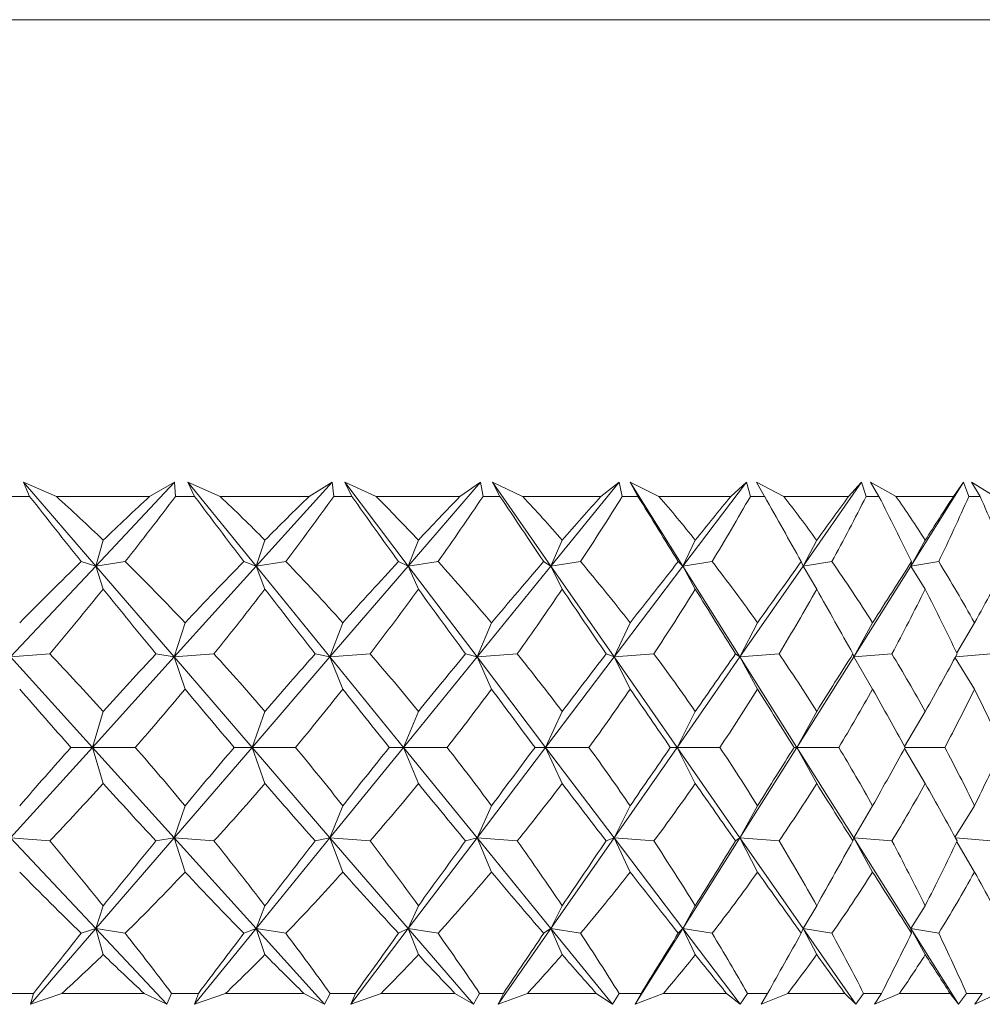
# Model space of a CAD drawing. Header units: inches. Extents: x -4.1 to 22.6, y -10.2 to 17.8.
# Tile 14 of 142: x -0.719 to -0.341, y -2.419 to -2.033. Entities that reach past the tile are written whole.
import ezdxf

# ---------------------------------------------------------------- set-up
doc = ezdxf.new("R2010")
doc.units = ezdxf.units.IN
doc.header["$MEASUREMENT"] = 0

msp = doc.modelspace()

# ---------------------------------------------------------------- linework, layer by layer
at = {"color": 7, "linetype": 'Continuous', "lineweight": 15}
for p, q in [((-1.26842, -2.03317), (-0.33592, -2.03317)), ((-0.70451, -2.22017), (-0.71739, -2.21466)), ((-0.715, -2.22017), (-0.71739, -2.21466)), ((-0.68901, -2.24758), (-0.71739, -2.21466)), ((-0.68901, -2.24758), (-0.65811, -2.21466)), ((-0.66791, -2.22017), (-0.65811, -2.21466)), ((-0.65774, -2.22017), (-0.65811, -2.21466)), ((-0.64022, -2.22017), (-0.65286, -2.21466)), ((-0.65026, -2.22017), (-0.65286, -2.21466)), ((-0.62609, -2.24758), (-0.65286, -2.21466)), ((-0.62609, -2.24758), (-0.59633, -2.21466)), ((-0.60532, -2.22017), (-0.59633, -2.21466)), ((-0.59566, -2.22017), (-0.59633, -2.21466)), ((-0.57906, -2.22017), (-0.59135, -2.21466)), ((-0.58857, -2.22017), (-0.59135, -2.21466)), ((-0.56641, -2.24758), (-0.59135, -2.21466)), ((-0.56641, -2.24758), (-0.53803, -2.21466)), ((-0.54614, -2.22017), (-0.53803, -2.21466)), ((-0.53706, -2.22017), (-0.53803, -2.21466)), ((-0.52151, -2.22017), (-0.53336, -2.21466)), ((-0.53041, -2.22017), (-0.53336, -2.21466)), ((-0.51044, -2.24758), (-0.53336, -2.21466)), ((-0.51044, -2.24758), (-0.48367, -2.21466)), ((-0.49083, -2.22017), (-0.48367, -2.21466)), ((-0.48241, -2.22017), (-0.48367, -2.21466)), ((-0.46803, -2.22017), (-0.47935, -2.21466)), ((-0.47626, -2.22017), (-0.47935, -2.21466)), ((-0.45864, -2.24758), (-0.47935, -2.21466)), ((-0.45864, -2.24758), (-0.4337, -2.21466)), ((-0.43985, -2.22017), (-0.4337, -2.21466)), ((-0.43215, -2.22017), (-0.4337, -2.21466)), ((-0.41907, -2.22017), (-0.42976, -2.21466)), ((-0.42655, -2.22017), (-0.42976, -2.21466)), ((-0.41142, -2.24758), (-0.3885, -2.21466)), ((-0.3936, -2.22017), (-0.3885, -2.21466)), ((-0.3867, -2.22017), (-0.3885, -2.21466)), ((-0.375, -2.22017), (-0.38498, -2.21466)), ((-0.38168, -2.22017), (-0.38498, -2.21466)), ((-0.36917, -2.24758), (-0.34846, -2.21466)), ((-0.35246, -2.22017), (-0.34846, -2.21466)), ((-0.3464, -2.22017), (-0.34846, -2.21466)), ((-0.3362, -2.22017), (-0.34538, -2.21466)), ((-0.34201, -2.22017), (-0.34538, -2.21466)), ((-0.715, -2.22017), (-0.7228, -2.22017)), ((-0.66791, -2.22017), (-0.70451, -2.22017)), ((-0.65026, -2.22017), (-0.65774, -2.22017)), ((-0.60532, -2.22017), (-0.64022, -2.22017)), ((-0.58857, -2.22017), (-0.59566, -2.22017)), ((-0.54614, -2.22017), (-0.57906, -2.22017)), ((-0.53041, -2.22017), (-0.53706, -2.22017)), ((-0.49083, -2.22017), (-0.52151, -2.22017)), ((-0.47626, -2.22017), (-0.48241, -2.22017)), ((-0.43985, -2.22017), (-0.46803, -2.22017)), ((-0.42655, -2.22017), (-0.43215, -2.22017)), ((-0.3936, -2.22017), (-0.41907, -2.22017)), ((-0.38168, -2.22017), (-0.3867, -2.22017)), ((-0.35246, -2.22017), (-0.375, -2.22017)), ((-0.34201, -2.22017), (-0.3464, -2.22017)), ((-0.68901, -2.24758), (-0.6861, -2.23738)), ((-0.62609, -2.24758), (-0.62264, -2.23738)), ((-0.56641, -2.24758), (-0.56245, -2.23738)), ((-0.51044, -2.24758), (-0.506, -2.23738)), ((-0.45864, -2.24758), (-0.45376, -2.23738)), ((-0.41142, -2.24758), (-0.40613, -2.23738)), ((-0.36917, -2.24758), (-0.36352, -2.23738)), ((-0.72245, -2.2832), (-0.68901, -2.24758)), ((-0.68901, -2.24758), (-0.69476, -2.24576)), ((-0.68901, -2.24758), (-0.67749, -2.24576)), ((-0.68901, -2.24758), (-0.6861, -2.25655)), ((-0.6583, -2.2832), (-0.68901, -2.24758)), ((-0.6583, -2.2832), (-0.62609, -2.24758)), ((-0.62609, -2.24758), (-0.6309, -2.24576)), ((-0.62609, -2.24758), (-0.61444, -2.24576)), ((-0.62609, -2.24758), (-0.62264, -2.25655)), ((-0.59712, -2.2832), (-0.62609, -2.24758)), ((-0.59712, -2.2832), (-0.56641, -2.24758)), ((-0.56641, -2.24758), (-0.57024, -2.24576)), ((-0.56641, -2.24758), (-0.55472, -2.24576)), ((-0.56641, -2.24758), (-0.56245, -2.25655)), ((-0.53941, -2.2832), (-0.56641, -2.24758)), ((-0.53941, -2.2832), (-0.51044, -2.24758)), ((-0.51044, -2.24758), (-0.51327, -2.24576)), ((-0.51044, -2.24758), (-0.4988, -2.24576)), ((-0.51044, -2.24758), (-0.506, -2.25655)), ((-0.48564, -2.2832), (-0.51044, -2.24758)), ((-0.48564, -2.2832), (-0.45864, -2.24758)), ((-0.45864, -2.24758), (-0.46044, -2.24576)), ((-0.45864, -2.24758), (-0.44715, -2.24576)), ((-0.45864, -2.24758), (-0.45376, -2.25655)), ((-0.43623, -2.2832), (-0.45864, -2.24758)), ((-0.43623, -2.2832), (-0.41142, -2.24758)), ((-0.41142, -2.24758), (-0.41218, -2.24576)), ((-0.41142, -2.24758), (-0.40017, -2.24576)), ((-0.41142, -2.24758), (-0.40613, -2.25655)), ((-0.39158, -2.2832), (-0.36917, -2.24758)), ((-0.36917, -2.24758), (-0.36888, -2.24576)), ((-0.36917, -2.24758), (-0.35825, -2.24576)), ((-0.36917, -2.24758), (-0.36352, -2.25655)), ((-0.6583, -2.2832), (-0.654, -2.26978)), ((-0.59712, -2.2832), (-0.59211, -2.26978)), ((-0.53941, -2.2832), (-0.53373, -2.26978)), ((-0.48564, -2.2832), (-0.47933, -2.26978)), ((-0.43623, -2.2832), (-0.42934, -2.26978)), ((-0.39158, -2.2832), (-0.38418, -2.26978)), ((-0.35114, -2.28162), (-0.3442, -2.26978)), ((-0.72245, -2.2832), (-0.70706, -2.28197)), ((-0.6583, -2.2832), (-0.66542, -2.28197)), ((-0.6583, -2.2832), (-0.64267, -2.28197)), ((-0.59712, -2.2832), (-0.60295, -2.28197)), ((-0.59712, -2.2832), (-0.58137, -2.28197)), ((-0.53941, -2.2832), (-0.54391, -2.28197)), ((-0.53941, -2.2832), (-0.52367, -2.28197)), ((-0.48564, -2.2832), (-0.48876, -2.28197)), ((-0.48564, -2.2832), (-0.47003, -2.28197)), ((-0.43623, -2.2832), (-0.43796, -2.28197)), ((-0.43623, -2.2832), (-0.42088, -2.28197)), ((-0.39158, -2.2832), (-0.3919, -2.28197)), ((-0.39158, -2.2832), (-0.37662, -2.28197)), ((-0.35163, -2.28316), (-0.3376, -2.28197)), ((-0.69037, -2.31868), (-0.72245, -2.2832)), ((-0.69037, -2.31868), (-0.6583, -2.2832)), ((-0.6583, -2.2832), (-0.654, -2.29579)), ((-0.62771, -2.31868), (-0.6583, -2.2832)), ((-0.62771, -2.31868), (-0.59712, -2.2832)), ((-0.59712, -2.2832), (-0.59211, -2.29579)), ((-0.56827, -2.31868), (-0.59712, -2.2832)), ((-0.56827, -2.31868), (-0.53941, -2.2832)), ((-0.53941, -2.2832), (-0.53373, -2.29579)), ((-0.51252, -2.31868), (-0.53941, -2.2832)), ((-0.51252, -2.31868), (-0.48564, -2.2832)), ((-0.48564, -2.2832), (-0.47933, -2.29579)), ((-0.46093, -2.31868), (-0.48564, -2.2832)), ((-0.46093, -2.31868), (-0.43623, -2.2832)), ((-0.43623, -2.2832), (-0.42934, -2.29579)), ((-0.41391, -2.31868), (-0.43623, -2.2832)), ((-0.41391, -2.31868), (-0.39158, -2.2832)), ((-0.39158, -2.2832), (-0.38418, -2.29579)), ((-0.35184, -2.28355), (-0.3442, -2.29579)), ((-0.69037, -2.31868), (-0.6861, -2.30454)), ((-0.62771, -2.31868), (-0.62264, -2.30454)), ((-0.56827, -2.31868), (-0.56245, -2.30454)), ((-0.51252, -2.31868), (-0.506, -2.30454)), ((-0.46093, -2.31868), (-0.45376, -2.30454)), ((-0.41391, -2.31868), (-0.40613, -2.30454)), ((-0.37161, -2.31831), (-0.36352, -2.30454)), ((-0.72245, -2.35416), (-0.69037, -2.31868)), ((-0.69037, -2.31868), (-0.69878, -2.31868)), ((-0.69037, -2.31868), (-0.6861, -2.33282)), ((-0.6583, -2.35416), (-0.69037, -2.31868)), ((-0.69037, -2.31868), (-0.67352, -2.31868)), ((-0.6583, -2.35416), (-0.62771, -2.31868)), ((-0.62771, -2.31868), (-0.63475, -2.31868)), ((-0.62771, -2.31868), (-0.62264, -2.33282)), ((-0.59712, -2.35416), (-0.62771, -2.31868)), ((-0.62771, -2.31868), (-0.61066, -2.31868)), ((-0.59712, -2.35416), (-0.56827, -2.31868)), ((-0.56827, -2.31868), (-0.57388, -2.31868)), ((-0.56827, -2.31868), (-0.56245, -2.33282)), ((-0.53941, -2.35416), (-0.56827, -2.31868)), ((-0.56827, -2.31868), (-0.55116, -2.31868)), ((-0.53941, -2.35416), (-0.51252, -2.31868)), ((-0.51252, -2.31868), (-0.51667, -2.31868)), ((-0.51252, -2.31868), (-0.506, -2.33282)), ((-0.48564, -2.35416), (-0.51252, -2.31868)), ((-0.51252, -2.31868), (-0.49549, -2.31868)), ((-0.48564, -2.35416), (-0.46093, -2.31868)), ((-0.46093, -2.31868), (-0.46357, -2.31868)), ((-0.46093, -2.31868), (-0.45376, -2.33282)), ((-0.43623, -2.35416), (-0.46093, -2.31868)), ((-0.46093, -2.31868), (-0.44412, -2.31868)), ((-0.43623, -2.35416), (-0.41391, -2.31868)), ((-0.41391, -2.31868), (-0.41502, -2.31868)), ((-0.41391, -2.31868), (-0.40613, -2.33282)), ((-0.39158, -2.35416), (-0.41391, -2.31868)), ((-0.41391, -2.31868), (-0.39744, -2.31868)), ((-0.37161, -2.31905), (-0.36352, -2.33282)), ((-0.3714, -2.31868), (-0.35584, -2.31868)), ((-0.6583, -2.35416), (-0.654, -2.34157)), ((-0.59712, -2.35416), (-0.59211, -2.34157)), ((-0.53941, -2.35416), (-0.53373, -2.34157)), ((-0.48564, -2.35416), (-0.47933, -2.34157)), ((-0.43623, -2.35416), (-0.42934, -2.34157)), ((-0.39158, -2.35416), (-0.38418, -2.34157)), ((-0.35184, -2.3538), (-0.3442, -2.34157)), ((-0.68901, -2.38978), (-0.72245, -2.35416)), ((-0.72245, -2.35416), (-0.70706, -2.35538)), ((-0.68901, -2.38978), (-0.6583, -2.35416)), ((-0.6583, -2.35416), (-0.66542, -2.35538)), ((-0.6583, -2.35416), (-0.654, -2.36757)), ((-0.62609, -2.38978), (-0.6583, -2.35416)), ((-0.6583, -2.35416), (-0.64267, -2.35538)), ((-0.62609, -2.38978), (-0.59712, -2.35416)), ((-0.59712, -2.35416), (-0.60295, -2.35538)), ((-0.59712, -2.35416), (-0.59211, -2.36757)), ((-0.56641, -2.38978), (-0.59712, -2.35416)), ((-0.59712, -2.35416), (-0.58137, -2.35538)), ((-0.56641, -2.38978), (-0.53941, -2.35416)), ((-0.53941, -2.35416), (-0.54391, -2.35538)), ((-0.53941, -2.35416), (-0.53373, -2.36757)), ((-0.51044, -2.38978), (-0.53941, -2.35416)), ((-0.53941, -2.35416), (-0.52367, -2.35538)), ((-0.51044, -2.38978), (-0.48564, -2.35416)), ((-0.48564, -2.35416), (-0.48876, -2.35538)), ((-0.48564, -2.35416), (-0.47933, -2.36757)), ((-0.45864, -2.38978), (-0.48564, -2.35416)), ((-0.48564, -2.35416), (-0.47003, -2.35538)), ((-0.45864, -2.38978), (-0.43623, -2.35416)), ((-0.43623, -2.35416), (-0.43796, -2.35538)), ((-0.43623, -2.35416), (-0.42934, -2.36757)), ((-0.41142, -2.38978), (-0.43623, -2.35416)), ((-0.43623, -2.35416), (-0.42088, -2.35538)), ((-0.39158, -2.35416), (-0.3919, -2.35538)), ((-0.39158, -2.35416), (-0.38418, -2.36757)), ((-0.36917, -2.38978), (-0.39158, -2.35416)), ((-0.39158, -2.35416), (-0.37662, -2.35538)), ((-0.35163, -2.35419), (-0.3376, -2.35538)), ((-0.35114, -2.35573), (-0.3442, -2.36757)), ((-0.68901, -2.38978), (-0.6861, -2.3808)), ((-0.62609, -2.38978), (-0.62264, -2.3808)), ((-0.56641, -2.38978), (-0.56245, -2.3808)), ((-0.51044, -2.38978), (-0.506, -2.3808)), ((-0.45864, -2.38978), (-0.45376, -2.3808)), ((-0.41142, -2.38978), (-0.40613, -2.3808)), ((-0.36917, -2.38978), (-0.36352, -2.3808)), ((-0.7146, -2.41946), (-0.68901, -2.38978)), ((-0.68901, -2.38978), (-0.69476, -2.39159)), ((-0.68901, -2.38978), (-0.6861, -2.39998)), ((-0.66115, -2.41946), (-0.68901, -2.38978)), ((-0.68901, -2.38978), (-0.67749, -2.39159)), ((-0.65023, -2.41946), (-0.62609, -2.38978)), ((-0.62609, -2.38978), (-0.6309, -2.39159)), ((-0.62609, -2.38978), (-0.62264, -2.39998)), ((-0.59926, -2.41946), (-0.62609, -2.38978)), ((-0.62609, -2.38978), (-0.61444, -2.39159)), ((-0.5889, -2.41946), (-0.56641, -2.38978)), ((-0.56641, -2.38978), (-0.57024, -2.39159)), ((-0.56641, -2.38978), (-0.56245, -2.39998)), ((-0.54082, -2.41946), (-0.56641, -2.38978)), ((-0.56641, -2.38978), (-0.55472, -2.39159)), ((-0.53111, -2.41946), (-0.51044, -2.38978)), ((-0.51044, -2.38978), (-0.51327, -2.39159)), ((-0.51044, -2.38978), (-0.506, -2.39998)), ((-0.4863, -2.41946), (-0.51044, -2.38978)), ((-0.51044, -2.38978), (-0.4988, -2.39159)), ((-0.47731, -2.41946), (-0.45864, -2.38978)), ((-0.45864, -2.38978), (-0.46044, -2.39159)), ((-0.45864, -2.38978), (-0.45376, -2.39998)), ((-0.43615, -2.41946), (-0.45864, -2.38978)), ((-0.45864, -2.38978), (-0.44715, -2.39159)), ((-0.41142, -2.38978), (-0.41218, -2.39159)), ((-0.41142, -2.38978), (-0.40613, -2.39998)), ((-0.39076, -2.41946), (-0.41142, -2.38978)), ((-0.41142, -2.38978), (-0.40017, -2.39159)), ((-0.36917, -2.38978), (-0.36888, -2.39159)), ((-0.36917, -2.38978), (-0.36352, -2.39998)), ((-0.3505, -2.41946), (-0.36917, -2.38978)), ((-0.36917, -2.38978), (-0.35825, -2.39159)), ((-0.71342, -2.41517), (-0.72439, -2.41517)), ((-0.71342, -2.41517), (-0.7146, -2.41946)), ((-0.7023, -2.41517), (-0.7146, -2.41946)), ((-0.67007, -2.41517), (-0.7023, -2.41517)), ((-0.67007, -2.41517), (-0.66115, -2.41946)), ((-0.65926, -2.41517), (-0.66115, -2.41946)), ((-0.64875, -2.41517), (-0.65926, -2.41517)), ((-0.64875, -2.41517), (-0.65023, -2.41946)), ((-0.63811, -2.41517), (-0.65023, -2.41946)), ((-0.60738, -2.41517), (-0.63811, -2.41517)), ((-0.60738, -2.41517), (-0.59926, -2.41946)), ((-0.5971, -2.41517), (-0.59926, -2.41946)), ((-0.58713, -2.41517), (-0.5971, -2.41517)), ((-0.58713, -2.41517), (-0.5889, -2.41946)), ((-0.57706, -2.41517), (-0.5889, -2.41946)), ((-0.54807, -2.41517), (-0.57706, -2.41517)), ((-0.54807, -2.41517), (-0.54082, -2.41946)), ((-0.53841, -2.41517), (-0.54082, -2.41946)), ((-0.52906, -2.41517), (-0.53841, -2.41517)), ((-0.52906, -2.41517), (-0.53111, -2.41946)), ((-0.51964, -2.41517), (-0.53111, -2.41946)), ((-0.49262, -2.41517), (-0.51964, -2.41517)), ((-0.49262, -2.41517), (-0.4863, -2.41946)), ((-0.48367, -2.41517), (-0.4863, -2.41946)), ((-0.47501, -2.41517), (-0.48367, -2.41517)), ((-0.47501, -2.41517), (-0.47731, -2.41946)), ((-0.46631, -2.41517), (-0.47731, -2.41946)), ((-0.44149, -2.41517), (-0.46631, -2.41517)), ((-0.44149, -2.41517), (-0.43615, -2.41946)), ((-0.4333, -2.41517), (-0.43615, -2.41946)), ((-0.42541, -2.41517), (-0.4333, -2.41517)), ((-0.42541, -2.41517), (-0.42795, -2.41946)), ((-0.4175, -2.41517), (-0.42795, -2.41946)), ((-0.39508, -2.41517), (-0.4175, -2.41517)), ((-0.39508, -2.41517), (-0.39076, -2.41946)), ((-0.38773, -2.41517), (-0.39076, -2.41946)), ((-0.38067, -2.41517), (-0.38773, -2.41517)), ((-0.38067, -2.41517), (-0.38343, -2.41946)), ((-0.37361, -2.41517), (-0.38343, -2.41946)), ((-0.35376, -2.41517), (-0.37361, -2.41517)), ((-0.35376, -2.41517), (-0.3505, -2.41946)), ((-0.3473, -2.41517), (-0.3505, -2.41946)), ((-0.34113, -2.41517), (-0.3473, -2.41517)), ((-0.34113, -2.41517), (-0.34409, -2.41946)), ((-0.33499, -2.41517), (-0.34409, -2.41946))]:
    msp.add_line(p, q, dxfattribs=at)
for centre, major_axis, ratio, start_param, end_param in [((-1.02795, -1.20145), (-0.75863, 1.37858), 0.184206, 2.295733, 2.323398), ((-1.02795, -3.43591), (-0.10031, 1.38445), 0.573288, 5.715953, 5.741256), ((-1.02795, -3.43591), (0.71407, 1.37288), 0.262732, 0.63623, 0.661532), ((-1.02795, -1.20145), (0.29632, 1.37637), 0.539896, 3.974478, 4.002143), ((-1.02795, -1.20145), (-0.77451, 1.38108), 0.145055, 2.315587, 2.343252), ((-1.02795, -3.43591), (0.00667, 1.38564), 0.577332, 5.760244, 5.785547), ((-1.02795, -3.43591), (0.73858, 1.37578), 0.223447, 0.619803, 0.645105), ((-1.02795, -1.20145), (0.20255, 1.38098), 0.560422, 3.940778, 3.968443), ((-1.02795, -1.20145), (-0.78645, 1.38313), 0.106006, 2.336553, 2.364218), ((-1.02795, -3.43591), (0.11332, 1.38412), 0.572156, 5.804274, 5.829576), ((-1.02795, -3.43591), (0.75863, 1.37858), 0.184206, 0.60144, 0.626743), ((-1.02795, -1.20145), (0.10031, 1.38445), 0.573288, 3.900277, 3.927942), ((-1.02795, -1.20145), (-0.7946, 1.38462), 0.067046, 2.358299, 2.385964), ((-1.02795, -3.43591), (0.21468, 1.38045), 0.558266, 5.844067, 5.869369), ((-1.02795, -3.43591), (0.77451, 1.38108), 0.145055, 0.581586, 0.606888), ((-1.02795, -1.20145), (-0.00667, 1.38564), 0.577332, 3.855986, 3.883651), ((-1.02795, -1.20145), (-0.79905, 1.38546), 0.028148, 2.380523, 2.408188), ((-1.02795, -3.43591), (0.30723, 1.37579), 0.536896, 5.87679, 5.902093), ((-1.02795, -3.43591), (0.78645, 1.38313), 0.106006, 0.56062, 0.585922), ((-1.02795, -1.20145), (-0.11332, 1.38412), 0.572156, 3.811956, 3.839621), ((-1.02795, -1.20145), (-0.79986, 1.38561), 0.010722, 3.852575, 3.880241), ((-1.02795, -3.43591), (0.38934, 1.37136), 0.509614, 5.901153, 5.926455), ((-1.02795, -3.43591), (0.7946, 1.38462), 0.067046, 0.538874, 0.564177), ((-1.02795, -1.20145), (-0.21468, 1.38045), 0.558266, 3.772163, 3.799828), ((-1.02795, -1.20145), (-0.79704, 1.38508), 0.049602, 3.830229, 3.857894), ((-1.02795, -3.43591), (0.46093, 1.36801), 0.477967, 5.917139, 5.942441), ((-1.02795, -3.43591), (0.79905, 1.38546), 0.028148, 0.51665, 0.541953), ((-1.02795, -1.20145), (-0.30723, 1.37579), 0.536896, 3.73944, 3.767105), ((-1.02795, -1.20145), (-0.79056, 1.38387), 0.08853, 3.808233, 3.835898), ((-1.02795, -3.43591), (0.71407, 1.37288), 0.262732, 0.673465, 0.706412), ((-1.02795, -3.43591), (-0.10031, 1.38445), 0.573288, 5.671073, 5.704021), ((-1.02795, -3.43591), (0.73858, 1.37578), 0.223447, 0.657038, 0.689985), ((-1.02795, -3.43591), (0.00667, 1.38564), 0.577332, 5.715364, 5.748312), ((-1.02795, -3.43591), (0.75863, 1.37858), 0.184206, 0.638675, 0.671623), ((-1.02795, -3.43591), (0.11332, 1.38412), 0.572156, 5.759394, 5.792341), ((-1.02795, -3.43591), (0.77451, 1.38108), 0.145055, 0.618821, 0.651768), ((-1.02795, -3.43591), (0.21468, 1.38045), 0.558266, 5.799187, 5.832134), ((-1.02795, -3.43591), (0.78645, 1.38313), 0.106006, 0.597855, 0.630802), ((-1.02795, -3.43591), (0.30723, 1.37579), 0.536896, 5.831911, 5.864858), ((-1.02795, -3.43591), (0.7946, 1.38462), 0.067046, 0.576109, 0.609057), ((-1.02795, -3.43591), (0.38934, 1.37136), 0.509614, 5.856273, 5.88922), ((-1.02795, -3.43591), (0.79905, 1.38546), 0.028148, 0.553885, 0.586832), ((-1.02795, -3.43591), (0.46093, 1.36801), 0.477967, 5.872259, 5.905206), ((-1.02795, -3.43591), (0.79986, 1.38561), 0.010722, 5.718775, 5.751722), ((-1.02795, -1.20145), (0.29632, 1.37637), 0.539896, 3.933754, 3.962546), ((-1.02795, -1.20145), (-0.75863, 1.37858), 0.184206, 2.33533, 2.364122), ((-1.02795, -1.20145), (0.20255, 1.38098), 0.560422, 3.900054, 3.928846), ((-1.02795, -1.20145), (-0.77451, 1.38108), 0.145055, 2.355185, 2.383977), ((-1.02795, -1.20145), (0.10031, 1.38445), 0.573288, 3.859552, 3.888344), ((-1.02795, -1.20145), (-0.78645, 1.38313), 0.106006, 2.376151, 2.404943), ((-1.02795, -1.20145), (-0.00667, 1.38564), 0.577332, 3.815261, 3.844053), ((-1.02795, -1.20145), (-0.7946, 1.38462), 0.067046, 2.397896, 2.426689), ((-1.02795, -1.20145), (-0.11332, 1.38412), 0.572156, 3.771232, 3.800024), ((-1.02795, -1.20145), (-0.79905, 1.38546), 0.028148, 2.42012, 2.448913), ((-1.02795, -1.20145), (-0.21468, 1.38045), 0.558266, 3.731439, 3.760231), ((-1.02795, -1.20145), (-0.79986, 1.38561), 0.010722, 3.811851, 3.840643), ((-1.02795, -1.20145), (-0.30723, 1.37579), 0.536896, 3.698715, 3.727507), ((-1.02795, -1.20145), (-0.79704, 1.38508), 0.049602, 3.789504, 3.818296), ((-1.02795, -3.43591), (-0.20255, 1.38098), 0.560422, 5.585692, 5.614484), ((-1.02795, -3.43591), (0.73858, 1.37578), 0.223447, 0.706073, 0.734865), ((-1.02795, -3.43591), (-0.10031, 1.38445), 0.573288, 5.626193, 5.654986), ((-1.02795, -3.43591), (0.75863, 1.37858), 0.184206, 0.68771, 0.716503), ((-1.02795, -3.43591), (0.00667, 1.38564), 0.577332, 5.670485, 5.699277), ((-1.02795, -3.43591), (0.77451, 1.38108), 0.145055, 0.667856, 0.696648), ((-1.02795, -3.43591), (0.11332, 1.38412), 0.572156, 5.714514, 5.743306), ((-1.02795, -3.43591), (0.78645, 1.38313), 0.106006, 0.64689, 0.675682), ((-1.02795, -3.43591), (0.21468, 1.38045), 0.558266, 5.754307, 5.783099), ((-1.02795, -3.43591), (0.7946, 1.38462), 0.067046, 0.625144, 0.653936), ((-1.02795, -3.43591), (0.30723, 1.37579), 0.536896, 5.787031, 5.815823), ((-1.02795, -3.43591), (0.79905, 1.38546), 0.028148, 0.60292, 0.631712), ((-1.02795, -3.43591), (0.38934, 1.37136), 0.509614, 5.811393, 5.840185), ((-1.02795, -3.43591), (0.79986, 1.38561), 0.010722, 5.673895, 5.702687), ((-1.02795, -1.20145), (-0.73858, 1.37578), 0.223447, 2.361848, 2.389264), ((-1.02795, -1.20145), (0.20255, 1.38098), 0.560422, 3.856549, 3.883966), ((-1.02795, -1.20145), (-0.75863, 1.37858), 0.184206, 2.38021, 2.407627), ((-1.02795, -1.20145), (0.10031, 1.38445), 0.573288, 3.816047, 3.843464), ((-1.02795, -1.20145), (-0.77451, 1.38108), 0.145055, 2.400064, 2.427481), ((-1.02795, -1.20145), (-0.00667, 1.38564), 0.577332, 3.771756, 3.799173), ((-1.02795, -1.20145), (-0.78645, 1.38313), 0.106006, 2.421031, 2.448448), ((-1.02795, -1.20145), (-0.11332, 1.38412), 0.572156, 3.727727, 3.755144), ((-1.02795, -1.20145), (-0.7946, 1.38462), 0.067046, 2.442776, 2.470193), ((-1.02795, -1.20145), (-0.21468, 1.38045), 0.558266, 3.687934, 3.715351), ((-1.02795, -1.20145), (-0.79905, 1.38546), 0.028148, 2.465, 2.492417), ((-1.02795, -1.20145), (-0.30723, 1.37579), 0.536896, 3.65521, 3.682627), ((-1.02795, -1.20145), (-0.79986, 1.38561), 0.010722, 3.768346, 3.795763), ((-1.02795, -1.20145), (-0.38934, 1.37136), 0.509614, 3.630848, 3.658265), ((-1.02795, -1.20145), (-0.79704, 1.38508), 0.049602, 3.745999, 3.773416), ((-1.02795, -3.43591), (0.73858, 1.37578), 0.223447, 0.752328, 0.779745), ((-1.02795, -3.43591), (-0.20255, 1.38098), 0.560422, 5.540812, 5.568229), ((-1.02795, -3.43591), (0.75863, 1.37858), 0.184206, 0.733966, 0.761383), ((-1.02795, -3.43591), (-0.10031, 1.38445), 0.573288, 5.581314, 5.608731), ((-1.02795, -3.43591), (0.77451, 1.38108), 0.145055, 0.714111, 0.741528), ((-1.02795, -3.43591), (0.00667, 1.38564), 0.577332, 5.625605, 5.653022), ((-1.02795, -3.43591), (0.78645, 1.38313), 0.106006, 0.693145, 0.720562), ((-1.02795, -3.43591), (0.11332, 1.38412), 0.572156, 5.669634, 5.697051), ((-1.02795, -3.43591), (0.7946, 1.38462), 0.067046, 0.671399, 0.698816), ((-1.02795, -3.43591), (0.21468, 1.38045), 0.558266, 5.709427, 5.736844), ((-1.02795, -3.43591), (0.79905, 1.38546), 0.028148, 0.649175, 0.676592), ((-1.02795, -3.43591), (0.30723, 1.37579), 0.536896, 5.742151, 5.769568), ((-1.02795, -3.43591), (0.79986, 1.38561), 0.010722, 5.629015, 5.656432), ((-1.02795, -3.43591), (0.38934, 1.37136), 0.509614, 5.766513, 5.79393), ((-1.02795, -3.43591), (0.79704, 1.38508), 0.049602, 5.651362, 5.678779), ((-1.02795, -1.20145), (0.20255, 1.38098), 0.560422, 3.810294, 3.839086), ((-1.02795, -1.20145), (-0.73858, 1.37578), 0.223447, 2.406727, 2.43552), ((-1.02795, -1.20145), (0.10031, 1.38445), 0.573288, 3.769792, 3.798585), ((-1.02795, -1.20145), (-0.75863, 1.37858), 0.184206, 2.42509, 2.453882), ((-1.02795, -1.20145), (-0.00667, 1.38564), 0.577332, 3.725501, 3.754293), ((-1.02795, -1.20145), (-0.77451, 1.38108), 0.145055, 2.444944, 2.473737), ((-1.02795, -1.20145), (-0.11332, 1.38412), 0.572156, 3.681472, 3.710264), ((-1.02795, -1.20145), (-0.78645, 1.38313), 0.106006, 2.465911, 2.494703), ((-1.02795, -1.20145), (-0.21468, 1.38045), 0.558266, 3.641679, 3.670471), ((-1.02795, -1.20145), (-0.7946, 1.38462), 0.067046, 2.487656, 2.516448), ((-1.02795, -1.20145), (-0.30723, 1.37579), 0.536896, 3.608955, 3.637747), ((-1.02795, -1.20145), (-0.79905, 1.38546), 0.028148, 2.50988, 2.538672), ((-1.02795, -1.20145), (-0.38934, 1.37136), 0.509614, 3.584593, 3.613385), ((-1.02795, -1.20145), (-0.79986, 1.38561), 0.010722, 3.722091, 3.750883), ((-1.02795, -3.43591), (-0.29632, 1.37637), 0.539896, 5.462232, 5.491024), ((-1.02795, -3.43591), (0.75863, 1.37858), 0.184206, 0.77747, 0.806262), ((-1.02795, -3.43591), (-0.20255, 1.38098), 0.560422, 5.495932, 5.524724), ((-1.02795, -3.43591), (0.77451, 1.38108), 0.145055, 0.757616, 0.786408), ((-1.02795, -3.43591), (-0.10031, 1.38445), 0.573288, 5.536434, 5.565226), ((-1.02795, -3.43591), (0.78645, 1.38313), 0.106006, 0.73665, 0.765442), ((-1.02795, -3.43591), (0.00667, 1.38564), 0.577332, 5.580725, 5.609517), ((-1.02795, -3.43591), (0.7946, 1.38462), 0.067046, 0.714904, 0.743696), ((-1.02795, -3.43591), (0.11332, 1.38412), 0.572156, 5.624754, 5.653546), ((-1.02795, -3.43591), (0.79905, 1.38546), 0.028148, 0.69268, 0.721472), ((-1.02795, -3.43591), (0.21468, 1.38045), 0.558266, 5.664547, 5.693339), ((-1.02795, -3.43591), (0.79986, 1.38561), 0.010722, 5.584135, 5.612927), ((-1.02795, -3.43591), (0.30723, 1.37579), 0.536896, 5.697271, 5.726063), ((-1.02795, -3.43591), (0.79704, 1.38508), 0.049602, 5.606482, 5.635274), ((-1.02795, -1.20145), (-0.71407, 1.37288), 0.262732, 2.43518, 2.468128), ((-1.02795, -1.20145), (0.10031, 1.38445), 0.573288, 3.720757, 3.753705), ((-1.02795, -1.20145), (-0.73858, 1.37578), 0.223447, 2.451607, 2.484555), ((-1.02795, -1.20145), (-0.00667, 1.38564), 0.577332, 3.676466, 3.709414), ((-1.02795, -1.20145), (-0.75863, 1.37858), 0.184206, 2.46997, 2.502917), ((-1.02795, -1.20145), (-0.11332, 1.38412), 0.572156, 3.632437, 3.665384), ((-1.02795, -1.20145), (-0.77451, 1.38108), 0.145055, 2.489824, 2.522772), ((-1.02795, -1.20145), (-0.21468, 1.38045), 0.558266, 3.592644, 3.625591), ((-1.02795, -1.20145), (-0.78645, 1.38313), 0.106006, 2.510791, 2.543738), ((-1.02795, -1.20145), (-0.30723, 1.37579), 0.536896, 3.55992, 3.592867), ((-1.02795, -1.20145), (-0.7946, 1.38462), 0.067046, 2.532536, 2.565483), ((-1.02795, -1.20145), (-0.38934, 1.37136), 0.509614, 3.535558, 3.568505), ((-1.02795, -1.20145), (-0.79905, 1.38546), 0.028148, 2.55476, 2.587708), ((-1.02795, -1.20145), (-0.46093, 1.36801), 0.477967, 3.519572, 3.552519), ((-1.02795, -1.20145), (-0.79986, 1.38561), 0.010722, 3.673056, 3.706003), ((-1.02795, -3.43591), (0.75863, 1.37858), 0.184206, 0.818195, 0.843711), ((-1.02795, -3.43591), (-0.29632, 1.37637), 0.539896, 5.424783, 5.450299), ((-1.02795, -3.43591), (0.77451, 1.38108), 0.145055, 0.798341, 0.823857), ((-1.02795, -3.43591), (-0.20255, 1.38098), 0.560422, 5.458483, 5.484), ((-1.02795, -3.43591), (0.78645, 1.38313), 0.106006, 0.777374, 0.80289), ((-1.02795, -3.43591), (-0.10031, 1.38445), 0.573288, 5.498985, 5.524501), ((-1.02795, -3.43591), (0.7946, 1.38462), 0.067046, 0.755629, 0.781145), ((-1.02795, -3.43591), (0.00667, 1.38564), 0.577332, 5.543276, 5.568792), ((-1.02795, -3.43591), (0.79905, 1.38546), 0.028148, 0.733405, 0.758921), ((-1.02795, -3.43591), (0.11332, 1.38412), 0.572156, 5.587305, 5.612822), ((-1.02795, -3.43591), (0.79986, 1.38561), 0.010722, 5.546686, 5.572202), ((-1.02795, -3.43591), (0.21468, 1.38045), 0.558266, 5.627098, 5.652615), ((-1.02795, -3.43591), (0.79704, 1.38508), 0.049602, 5.569033, 5.594549), ((-1.02795, -3.43591), (0.30723, 1.37579), 0.536896, 5.659822, 5.685338), ((-1.02795, -1.20145), (0.10031, 1.38445), 0.573288, 3.686546, 3.708825), ((-1.02795, -1.20145), (-0.71407, 1.37288), 0.262732, 2.48006, 2.502339), ((-1.02795, -1.20145), (-0.00667, 1.38564), 0.577332, 3.642255, 3.664534), ((-1.02795, -1.20145), (-0.73858, 1.37578), 0.223447, 2.496487, 2.518766), ((-1.02795, -1.20145), (-0.11332, 1.38412), 0.572156, 3.598226, 3.620504), ((-1.02795, -1.20145), (-0.75863, 1.37858), 0.184206, 2.51485, 2.537128), ((-1.02795, -1.20145), (-0.21468, 1.38045), 0.558266, 3.558433, 3.580711), ((-1.02795, -1.20145), (-0.77451, 1.38108), 0.145055, 2.534704, 2.556983), ((-1.02795, -1.20145), (-0.30723, 1.37579), 0.536896, 3.525709, 3.547988), ((-1.02795, -1.20145), (-0.78645, 1.38313), 0.106006, 2.555671, 2.577949), ((-1.02795, -1.20145), (-0.38934, 1.37136), 0.509614, 3.501346, 3.523625), ((-1.02795, -1.20145), (-0.7946, 1.38462), 0.067046, 2.577416, 2.599695), ((-1.02795, -1.20145), (-0.46093, 1.36801), 0.477967, 3.485361, 3.507639), ((-1.02795, -1.20145), (-0.79905, 1.38546), 0.028148, 2.59964, 2.621919)]:
    msp.add_ellipse(centre, major_axis=major_axis, ratio=ratio, start_param=start_param, end_param=end_param, dxfattribs=at)

doc.saveas('drawing.dxf')
